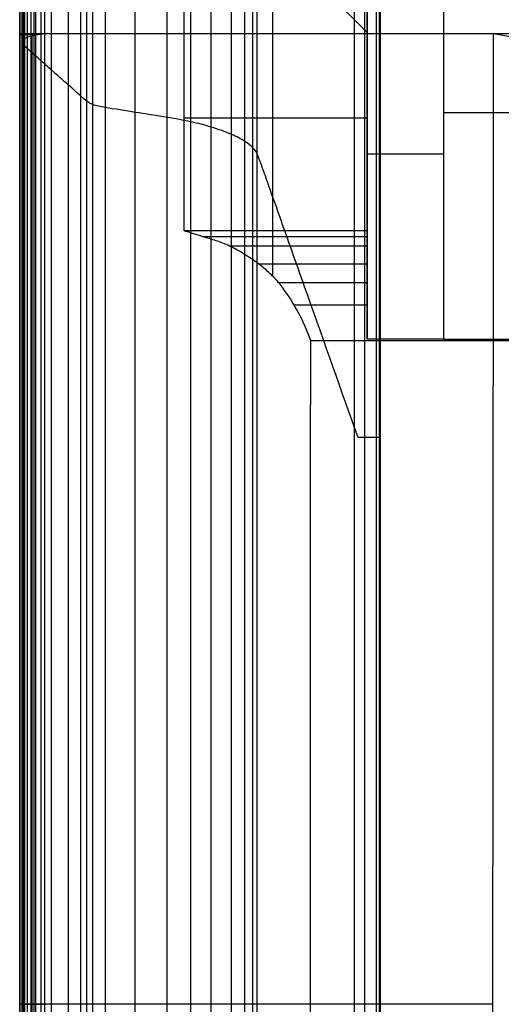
# Model space of a CAD drawing. Header units: millimetres. Extents: x -2564 to 335, y -1952 to -42.
# Tile 38 of 111: x -2558 to -2387, y -574 to -224. Entities that reach past the tile are written whole.
import ezdxf

# ---------------------------------------------------------------- set-up
doc = ezdxf.new("R2010")
doc.units = ezdxf.units.MM
doc.layers.add('patt2$Calque 20', color=7, linetype='Continuous', true_color=0xf24ad7)
doc.layers.add('patt2$SOLIDEE', color=7, linetype='Continuous', true_color=0x3100ff)

msp = doc.modelspace()

# ---------------------------------------------------------------- linework, layer by layer
at = {"layer": 'patt2$Calque 20'}
for p, q in [((-2467.85, -149.01, -273.24), (-2467.85, -315.58, -273.24)), ((-2438.86, -178, -201.83), (-2438.86, -1089.12, -201.83)), ((-2434.2, -337.95, -240.39), (-2434.2, -176.9, -240.39)), ((-2434.2, -176.9, -311.33), (-2434.2, -304.8, -311.33)), ((-2429.59, -178, -195.59), (-2429.59, -1089.12, -195.59)), ((-2406.92, -338.06, -240.29), (-2406.92, -176.9, -240.29)), ((-2269.63, -257.48, -240.29), (-2406.92, -257.48, -240.29)), ((-2406.92, -257.48, -240.39), (-2406.92, -257.48, -240.29)), ((-2434.2, -259.36, -350.79), (-2499.33, -259.36, -350.79)), ((-2434.2, -272.23, -350.76), (-2434.2, -272.23, -240.39)), ((-2406.92, -272.23, -240.39), (-2434.2, -272.23, -240.39)), ((-2434.2, -299.48, -350.69), (-2499.29, -299.48, -350.69)), ((-2434.2, -301.55, -334.33), (-2492.65, -301.55, -334.33)), ((-2434.2, -304.88, -310.94), (-2483.15, -304.88, -310.94)), ((-2434.2, -311.33, -285.28), (-2472.73, -311.33, -285.28)), ((-2434.2, -317.92, -267.99), (-2465.72, -317.92, -267.99)), ((-2434.2, -325.87, -254.32), (-2460.16, -325.87, -254.32)), ((-2454.31, -338.52, -239.89), (-2269.17, -338.52, -239.89))]:
    msp.add_line(p, q, dxfattribs=at)
for points, degree in [([(-2435.18, -178, -197.29), (-2435.18, -633.56, -197.29), (-2435.18, -1089.12, -197.29)], 2), ([(-2434.2, -176.9, -350.87), (-2434.2, -202.93, -350.87), (-2434.2, -228.97, -350.87)], 2), ([(-2406.92, -337.95, -240.39), (-2406.92, -257.43, -240.39), (-2406.92, -176.9, -240.39)], 2), ([(-2499.29, -299.48, -350.69), (-2499.32, -272.74, -350.76), (-2499.34, -245.99, -350.83), (-2499.37, -219.25, -350.9)], 3), ([(-2443.92, -219.25, -350.9), (-2440.68, -222.49, -350.89), (-2437.44, -225.73, -350.88), (-2434.2, -228.97, -350.87)], 3), ([(-2434.2, -228.97, -350.87), (-2434.2, -264.23, -350.78), (-2434.2, -299.48, -350.69)], 2), ([(-2454.54, -921.26, -240.46), (-2454.46, -727.01, -240.27), (-2454.39, -532.77, -240.08), (-2454.31, -338.52, -239.89)], 3), ([(-2406.92, -337.95, -240.39), (-2420.56, -337.95, -240.39), (-2434.2, -337.95, -240.39)], 2), ([(-2406.92, -337.95, -240.39), (-2406.92, -337.99, -240.35), (-2406.92, -338.03, -240.32), (-2406.92, -338.06, -240.29)], 3), ([(-2269.63, -338.06, -240.29), (-2338.27, -338.06, -240.29), (-2406.92, -338.06, -240.29)], 2)]:
    msp.add_open_spline(points, degree=degree, dxfattribs=at)
for points, knots in [([(-2454.31, -338.52, -239.89), (-2456.09, -333.45, -244.27), (-2457.97, -329.59, -248.91), (-2460.16, -325.87, -254.32), (-2461.99, -322.79, -258.81), (-2463.74, -320.26, -263.12), (-2465.72, -317.92, -267.99), (-2466.87, -316.55, -270.84), (-2467.99, -315.39, -273.59), (-2470.35, -313.21, -279.4), (-2471.54, -312.23, -282.35), (-2472.73, -311.33, -285.28), (-2474.41, -310.07, -289.4), (-2476.22, -308.84, -293.86), (-2479.62, -306.72, -302.24), (-2481.43, -305.7, -306.7), (-2483.15, -304.88, -310.94), (-2484.75, -304.12, -314.88), (-2486.28, -303.53, -318.65), (-2489.47, -302.47, -326.51), (-2491.06, -302.03, -330.43), (-2492.65, -301.55, -334.33), (-2493.76, -301.22, -337.06), (-2494.86, -300.87, -339.79), (-2496.52, -300.34, -343.88), (-2497.08, -300.16, -345.24), (-2497.91, -299.9, -347.28), (-2498.18, -299.81, -347.97), (-2498.6, -299.68, -348.99), (-2498.74, -299.63, -349.33), (-2498.94, -299.57, -349.84), (-2499.01, -299.55, -350.01), (-2499.12, -299.52, -350.27), (-2499.25, -299.48, -350.6), (-2499.29, -299.48, -350.69)], [0, 0, 0, 0, 20.17415, 20.17415, 20.17415, 36.977075, 36.977075, 36.977075, 46.982588, 46.982588, 56.777302, 56.777302, 56.777302, 70.975305, 70.975305, 85.236666, 85.236666, 85.236666, 98.075449, 98.075449, 110.70512, 110.70512, 110.70512, 119.725873, 119.725873, 124.236333, 124.236333, 126.491599, 126.491599, 127.619267, 127.619267, 128.183133, 128.183133, 128.483697, 128.483697, 128.483697, 128.483697]), ([(-2434.2, -299.48, -350.69), (-2434.2, -299.49, -350.18), (-2434.2, -301.74, -333.86), (-2434.2, -303.99, -312.21), (-2434.2, -311.58, -282.96), (-2434.2, -317.68, -267.59), (-2434.2, -325.1, -254.79), (-2434.2, -332.67, -245.05), (-2434.2, -337.95, -240.39)], [191.374996, 191.374996, 191.374996, 191.374996, 211.450458, 231.525921, 251.601383, 271.676846, 291.752308, 311.139836, 311.139836, 311.139836, 311.139836])]:
    msp.add_open_spline(points, degree=3, knots=knots, dxfattribs=at)
at = {"layer": 'patt2$SOLIDEE'}
msp.add_line((-2548.95, -574.37, 350.56), (-2557.82, -574.37, 348.64), dxfattribs=at)
for points, degree in [([(-2556.98, -232.39, 340.58), (-2556.98, -140.88, 340.58), (-2556.98, -49.37, 340.58)], 2), ([(-2556.45, -231.43, 343.73), (-2556.45, -140.49, 343.73), (-2556.45, -49.55, 343.73)], 2), ([(-2555.98, -233.82, 335.84), (-2555.98, -141.92, 335.84), (-2555.98, -50.01, 335.84)], 2), ([(-2555.08, -230.61, 346.47), (-2555.08, -140.76, 346.47), (-2555.08, -50.92, 346.47)], 2), ([(-2553.71, -230.13, 348.04), (-2553.71, -141.21, 348.04), (-2553.71, -52.29, 348.04)], 2), ([(-2552.66, -236.85, 325.82), (-2552.66, -145.09, 325.82), (-2552.66, -53.34, 325.82)], 2), ([(-2552.08, -229.79, 349.19), (-2552.08, -141.85, 349.19), (-2552.08, -53.92, 349.19)], 2), ([(-2550.15, -239.07, 318.45), (-2550.15, -147.46, 318.45), (-2550.15, -55.85, 318.45)], 2), ([(-2546.56, -242.26, 307.91), (-2546.56, -150.85, 307.91), (-2546.56, -59.44, 307.91)], 2), ([(-2540.42, -247.71, 289.88), (-2540.42, -156.64, 289.88), (-2540.42, -65.58, 289.88)], 2), ([(-2536.05, -251.58, 277.06), (-2536.05, -160.76, 277.06), (-2536.05, -69.94, 277.06)], 2), ([(-2533.88, -253.43, 270.95), (-2533.88, -162.77, 270.95), (-2533.88, -72.12, 270.95)], 2), ([(-2531.82, -254.58, 267.12), (-2531.82, -164.38, 267.12), (-2531.82, -74.18, 267.12)], 2), ([(-2527.33, -255.63, 263.64), (-2527.33, -167.15, 263.64), (-2527.33, -78.67, 263.64)], 2), ([(-2516.74, -257.35, 257.97), (-2516.74, -173.3, 257.97), (-2516.74, -89.26, 257.97)], 2), ([(-2505.38, -259.16, 251.96), (-2505.38, -179.89, 251.96), (-2505.38, -100.61, 251.96)], 2), ([(-2497, -260.71, 246.83), (-2497, -184.86, 246.83), (-2497, -109, 246.83)], 2), ([(-2489.76, -262.58, 240.65), (-2489.76, -189.41, 240.65), (-2489.76, -116.24, 240.65)], 2), ([(-2482.48, -265.21, 231.93), (-2482.48, -194.36, 231.93), (-2482.48, -123.51, 231.93)], 2), ([(-2477.75, -267.67, 223.79), (-2477.75, -197.96, 223.79), (-2477.75, -128.25, 223.79)], 2), ([(-2474.92, -269.91, 216.39), (-2474.92, -200.49, 216.39), (-2474.92, -131.08, 216.39)], 2), ([(-2473.32, -272.08, 209.21), (-2473.32, -202.38, 209.21), (-2473.32, -132.68, 209.21)], 2), ([(-2430.89, -373, -195.64), (-2430.89, -274.07, -195.64), (-2430.89, -175.15, -195.64)], 2), ([(-2429.89, -372.96, -195.64), (-2429.89, -274.53, -195.64), (-2429.89, -176.1, -195.64)], 2), ([(-2557.82, -229.37, 350.56), (-2557.82, -216.48, 350.56), (-2557.82, -203.59, 350.56)], 2), ([(-2557.82, -204.19, 348.64), (-2557.82, -217.07, 348.64), (-2557.82, -229.95, 348.64)], 2), ([(-2548.95, -203.59, 350.56), (-2548.95, -216.48, 350.56), (-2548.95, -229.37, 350.56)], 2), ([(-2548.95, -203.59, 350.56), (-2548.95, -216.48, 350.56), (-2548.95, -229.37, 350.56)], 2), ([(-2557.82, -1099.37, 350.56), (-2557.82, -664.37, 350.56), (-2557.82, -229.37, 350.56)], 2), ([(-2548.95, -229.37, 350.56), (-2551.91, -229.57, 349.92), (-2554.86, -229.76, 349.28), (-2557.82, -229.95, 348.64)], 3), ([(-2557.82, -229.37, 350.56), (-2553.38, -229.37, 350.56), (-2548.95, -229.37, 350.56)], 2), ([(-2557.82, -229.95, 348.64), (-2557.82, -229.66, 349.6), (-2557.82, -229.37, 350.56)], 2), ([(-2557.82, -229.37, 350.56), (-2553.38, -229.37, 350.56), (-2548.95, -229.37, 350.56)], 2), ([(-2557.82, -229.95, 348.64), (-2557.82, -229.66, 349.6), (-2557.82, -229.37, 350.56)], 2), ([(-2557.82, -229.95, 348.64), (-2557.82, -664.66, 348.64), (-2557.82, -1099.37, 348.64)], 2), ([(-2555.08, -1099.37, 346.47), (-2555.08, -664.99, 346.47), (-2555.08, -230.61, 346.47)], 2), ([(-2553.71, -1099.37, 348.04), (-2553.71, -664.75, 348.04), (-2553.71, -230.13, 348.04)], 2), ([(-2553.38, -1099.37, 349.6), (-2553.38, -664.52, 349.6), (-2553.38, -229.66, 349.6)], 2), ([(-2552.08, -1099.37, 349.19), (-2552.08, -664.58, 349.19), (-2552.08, -229.79, 349.19)], 2), ([(-2548.95, -229.37, 350.56), (-2469.11, -229.37, 350.56), (-2389.26, -229.37, 350.56)], 2), ([(-2548.95, -229.37, 350.56), (-2548.95, -656.87, 350.56), (-2548.95, -1084.37, 350.56)], 2), ([(-2389.86, -1084.37, 350.56), (-2389.56, -656.87, 350.56), (-2389.26, -229.37, 350.56)], 2), ([(-2389.26, -229.37, 350.56), (-2382.95, -229.37, 350.56), (-2376.63, -229.37, 350.56)], 2), ([(-2556.98, -1099.37, 340.58), (-2556.98, -665.88, 340.58), (-2556.98, -232.39, 340.58)], 2), ([(-2556.45, -1099.37, 343.73), (-2556.45, -665.4, 343.73), (-2556.45, -231.43, 343.73)], 2), ([(-2555.98, -1099.37, 335.84), (-2555.98, -666.59, 335.84), (-2555.98, -233.82, 335.84)], 2), ([(-2552.66, -1099.37, 325.82), (-2552.66, -668.11, 325.82), (-2552.66, -236.85, 325.82)], 2), ([(-2550.15, -1099.37, 318.45), (-2550.15, -669.22, 318.45), (-2550.15, -239.07, 318.45)], 2), ([(-2546.56, -1099.37, 307.91), (-2546.56, -670.81, 307.91), (-2546.56, -242.26, 307.91)], 2), ([(-2540.42, -1099.37, 289.88), (-2540.42, -673.54, 289.88), (-2540.42, -247.71, 289.88)], 2), ([(-2536.05, -1099.37, 277.06), (-2536.05, -675.47, 277.06), (-2536.05, -251.58, 277.06)], 2), ([(-2533.88, -1099.37, 270.95), (-2533.88, -676.4, 270.95), (-2533.88, -253.43, 270.95)], 2), ([(-2531.82, -1099.37, 267.12), (-2531.82, -676.98, 267.12), (-2531.82, -254.58, 267.12)], 2), ([(-2527.33, -1099.37, 263.64), (-2527.33, -677.5, 263.64), (-2527.33, -255.63, 263.64)], 2), ([(-2516.74, -1099.37, 257.97), (-2516.74, -678.36, 257.97), (-2516.74, -257.35, 257.97)], 2), ([(-2505.38, -1099.37, 251.96), (-2505.38, -679.27, 251.96), (-2505.38, -259.16, 251.96)], 2), ([(-2497, -1099.37, 246.83), (-2497, -680.04, 246.83), (-2497, -260.71, 246.83)], 2), ([(-2489.76, -1099.37, 240.65), (-2489.76, -680.98, 240.65), (-2489.76, -262.58, 240.65)], 2), ([(-2482.48, -1099.37, 231.93), (-2482.48, -682.29, 231.93), (-2482.48, -265.21, 231.93)], 2), ([(-2477.75, -1099.37, 223.79), (-2477.75, -683.52, 223.79), (-2477.75, -267.67, 223.79)], 2), ([(-2474.92, -1099.37, 216.39), (-2474.92, -684.64, 216.39), (-2474.92, -269.91, 216.39)], 2), ([(-2473.32, -1099.37, 209.21), (-2473.32, -685.72, 209.21), (-2473.32, -272.08, 209.21)], 2), ([(-2429.89, -372.96, -195.64), (-2432.59, -372.96, -170.44), (-2435.12, -372.96, -146.82), (-2437.48, -372.96, -124.68)], 3), ([(-2430.89, -1099.41, -195.64), (-2430.89, -736.2, -195.64), (-2430.89, -373, -195.64)], 2), ([(-2429.89, -1099.37, -195.64), (-2429.89, -736.16, -195.64), (-2429.89, -372.96, -195.64)], 2), ([(-2548.95, -574.37, 350.56), (-2553.38, -574.37, 350.56), (-2557.82, -574.37, 350.56)], 2), ([(-2557.82, -574.37, 350.56), (-2557.82, -574.37, 349.6), (-2557.82, -574.37, 348.64)], 2), ([(-2389.5, -574.37, 350.56), (-2469.23, -574.37, 350.56), (-2548.95, -574.37, 350.56)], 2)]:
    msp.add_open_spline(points, degree=degree, dxfattribs=at)
for points, knots in [([(-2437.48, -372.96, -124.68), (-2443.44, -356.14, -69.03), (-2449.39, -339.33, -13.38), (-2458.32, -314.11, 70.1), (-2461.3, -305.7, 97.92), (-2465.77, -293.09, 139.66), (-2467.26, -288.89, 153.57), (-2469.5, -282.58, 174.44), (-2470.25, -280.48, 181.4), (-2471.37, -277.33, 191.83), (-2471.75, -276.28, 195.31), (-2472.29, -274.78, 200.28), (-2473.09, -272.53, 207.72), (-2473.32, -272.08, 209.21), (-2473.7, -271.3, 211.8), (-2474.15, -270.66, 213.89), (-2474.92, -269.91, 216.39), (-2475.68, -269.15, 218.9), (-2476.64, -268.39, 221.4), (-2477.75, -267.67, 223.79), (-2479.1, -266.79, 226.7), (-2480.61, -266.01, 229.29), (-2482.48, -265.21, 231.93), (-2484.55, -264.33, 234.84), (-2487.25, -263.36, 238.08), (-2489.76, -262.58, 240.65), (-2492.05, -261.87, 243), (-2494.29, -261.29, 244.93), (-2497, -260.71, 246.83), (-2499.69, -260.14, 248.73), (-2502.49, -259.64, 250.36), (-2505.38, -259.16, 251.96), (-2508.83, -258.59, 253.86), (-2513.24, -257.9, 256.15), (-2516.74, -257.35, 257.97), (-2519.59, -256.9, 259.45), (-2524.56, -256.12, 262.02), (-2527.33, -255.63, 263.64), (-2528.13, -255.49, 264.11), (-2529, -255.33, 264.64), (-2530.55, -254.99, 265.76), (-2531.21, -254.82, 266.34), (-2531.82, -254.58, 267.12), (-2532.72, -254.24, 268.27), (-2533.34, -253.83, 269.61), (-2533.88, -253.43, 270.95), (-2534.56, -252.91, 272.65), (-2535.47, -252.1, 275.33), (-2536.05, -251.58, 277.06), (-2537.51, -250.29, 281.33), (-2538.96, -249, 285.61), (-2540.42, -247.71, 289.88), (-2542.46, -245.89, 295.89), (-2544.51, -244.07, 301.9), (-2546.56, -242.26, 307.91), (-2547.16, -241.73, 309.67), (-2547.75, -241.2, 311.42), (-2548.95, -240.13, 314.94), (-2549.55, -239.6, 316.69), (-2550.15, -239.07, 318.45), (-2550.98, -238.33, 320.91), (-2551.82, -237.59, 323.36), (-2552.66, -236.85, 325.82), (-2553.22, -236.34, 327.48), (-2553.79, -235.84, 329.15), (-2554.86, -234.88, 332.33), (-2555.51, -234.28, 334.32), (-2555.98, -233.82, 335.84), (-2556.21, -233.6, 336.58), (-2556.46, -233.34, 337.43), (-2556.85, -232.86, 339.01), (-2556.98, -232.64, 339.73), (-2556.98, -232.39, 340.58), (-2556.98, -232.06, 341.65), (-2556.8, -231.74, 342.72), (-2556.45, -231.44, 343.73), (-2556.13, -231.16, 344.66), (-2555.62, -230.86, 345.65), (-2555.08, -230.61, 346.47), (-2554.67, -230.42, 347.08), (-2554.27, -230.28, 347.55), (-2553.71, -230.13, 348.04), (-2553.19, -230, 348.49), (-2552.68, -229.89, 348.85), (-2552.08, -229.79, 349.19), (-2551.12, -229.62, 349.73), (-2549.99, -229.49, 350.18), (-2548.95, -229.37, 350.56)], [0, 0, 0, 0, 178.49912, 178.49912, 267.748695, 267.748695, 312.373506, 312.373506, 334.685945, 334.685945, 345.842206, 345.842206, 350.639616, 350.639616, 350.639616, 358.324552, 358.324552, 358.324552, 366.563061, 366.563061, 366.563061, 376.324184, 376.324184, 376.324184, 388.007151, 388.007151, 388.007151, 397.733838, 397.733838, 397.733838, 407.694934, 407.694934, 407.694934, 420.672292, 420.672292, 420.672292, 432.812836, 432.812836, 432.812836, 435.608252, 435.608252, 438.630823, 438.630823, 438.630823, 443.164759, 443.164759, 443.164759, 449.916616, 449.916616, 449.916616, 463.997175, 463.997175, 463.997175, 483.808057, 483.808057, 483.808057, 489.600375, 489.600375, 495.392693, 495.392693, 495.392693, 503.484321, 503.484321, 503.484321, 509.255335, 509.255335, 514.476509, 514.476509, 514.476509, 516.891079, 516.891079, 519.550581, 519.550581, 519.550581, 522.909328, 522.909328, 522.909328, 526.095233, 526.095233, 526.095233, 528.249892, 528.249892, 528.249892, 530.278631, 530.278631, 530.278631, 533.72865, 533.72865, 533.72865, 533.72865]), ([(-2389.26, -229.37, 350.56), (-2387.57, -229.68, 350.56), (-2385.79, -229.98, 350.31), (-2382.32, -230.59, 349.19), (-2380.62, -230.89, 348.33), (-2377.61, -231.5, 346.09), (-2376.3, -231.81, 344.72), (-2374.22, -232.42, 341.72), (-2373.46, -232.72, 340.09), (-2372.98, -233.02, 338.48)], [0, 0, 0, 0, 5.873126, 5.873126, 11.746251, 11.746251, 17.619377, 17.619377, 23.470352, 23.470352, 23.470352, 23.470352]), ([(-2429.89, -574.37, -195.64), (-2472.51, -574.37, 202.78), (-2473.27, -574.37, 210), (-2474.69, -574.37, 216.16), (-2477.49, -574.37, 223.73), (-2481.86, -574.37, 231.63), (-2489.96, -574.37, 241.32), (-2496.83, -574.37, 246.99), (-2504.68, -574.37, 251.7), (-2516.74, -574.37, 257.97), (-2528.8, -574.37, 264.24), (-2532.05, -574.37, 266.93), (-2533.9, -574.37, 270.73), (-2535.63, -574.37, 275.82), (-2539.9, -574.37, 288.36), (-2547.28, -574.37, 310.02), (-2550.34, -574.37, 319.02), (-2552.24, -574.37, 324.6), (-2556.63, -574.37, 337.48), (-2557.15, -574.37, 340.56), (-2556.63, -574.37, 343.77), (-2555.02, -574.37, 346.74), (-2553.74, -574.37, 348.09), (-2552.24, -574.37, 349.18), (-2550.59, -574.37, 349.95), (-2548.95, -574.37, 350.56)], [0.080901, 0.080901, 0.080901, 0.080901, 25.611574, 51.223148, 76.834722, 102.446296, 128.05787, 153.669444, 179.281018, 204.892593, 230.504167, 256.115741, 281.727315, 307.338889, 332.950463, 358.562037, 384.173611, 409.785185, 435.396759, 461.008333, 486.619907, 512.231481, 537.843055, 563.454629, 589.066204, 589.066204, 589.066204, 589.066204])]:
    msp.add_open_spline(points, degree=3, knots=knots, dxfattribs=at)

doc.saveas('drawing.dxf')
